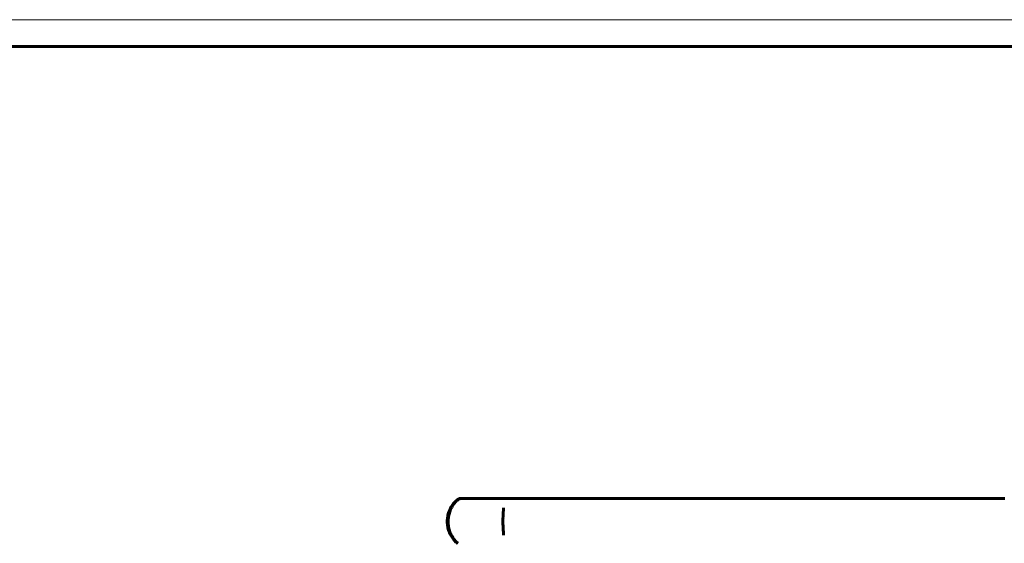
# Model space of a CAD drawing. Header units: millimetres. Extents: x 0 to 594, y 0 to 420.
# Tile 7 of 8: x 297 to 480, y 323 to 420. Entities that reach past the tile are written whole.
import ezdxf

# ---------------------------------------------------------------- set-up
doc = ezdxf.new("R2010")
doc.units = ezdxf.units.MM
doc.linetypes.add('K5LT_BASIC', pattern=[0])
doc.linetypes.add('K5LT_THIN', pattern=[0])
doc.layers.add('Системный слой (1)', color=251, linetype='Continuous', true_color=0x6c6c6c)

# ---------------------------------------------------------------- blocks, each defined once
blk = doc.blocks.new('U23')
at = {"layer": 'Системный слой (1)', "color": 143, "linetype": 'K5LT_BASIC', "lineweight": 60, "true_color": 0x33acca}
blk.add_line((379, 331.05), (379, 331.05), dxfattribs=at)
blk.add_line((379, 331.05), (379, 331.05), dxfattribs=at)
blk = doc.blocks.new('U38')
at = {"color": 7, "linetype": 'K5LT_THIN', "lineweight": 18, "true_color": 0xffffff}
blk.add_line((0, 420), (594, 420), dxfattribs=at)
at = {"color": 143, "linetype": 'K5LT_BASIC', "lineweight": 60, "true_color": 0x33acca}
blk.add_line((20, 415), (589, 415), dxfattribs=at)

msp = doc.modelspace()

# ---------------------------------------------------------------- linework, layer by layer
at = {"layer": 'Системный слой (1)', "color": 143, "linetype": 'K5LT_BASIC', "lineweight": 60, "true_color": 0x33acca}
for p, q in [((379.0018, 331.0483), (378.9095, 331.0483)), ((384.3836, 331.0483), (379.002, 331.0483)), ((387.7183, 331.0483), (384.3836, 331.0483)), ((402.0829, 331.0483), (387.7183, 331.0483)), ((407.8959, 331.0483), (402.0829, 331.0483)), ((427.9526, 331.0483), (407.8959, 331.0483)), ((434.9122, 331.0483), (427.9526, 331.0483)), ((456.0663, 331.0483), (434.9122, 331.0483)), ((462.5782, 331.0483), (456.0663, 331.0483)), ((479.9836, 331.0483), (462.5782, 331.0483)), ((386.8514, 329.3099), (386.8514, 329.3052)), ((386.8515, 324.2701), (386.8515, 324.263))]:
    msp.add_line(p, q, dxfattribs=at)
for centre, start, end in [((378.9095, 330.0483), 90, 127.153052), ((379.002, 330.0483), 90.00651, 128.305762)]:
    msp.add_arc(centre, 1, start, end, dxfattribs=at)
for centre, major_axis, ratio, start_param, end_param in [((379.002, 330.0483), (0, 1), 0.99736097, 0, 0.00010636), ((387.7183, 330.0483), (0, -1), 0.98739477, 3.14159265, 3.14166276), ((387.7183, 330.0483), (0, 1), 0.84937928, 0, 0.00003247), ((378.9095, 330.0483), (-0.6241, 0.7814), 0.90560716, 6.26066241, 6.27882567), ((379.002, 330.0483), (0.6526, -0.7577), 0.91404478, 3.10113424, 3.13512678), ((379.002, 323.5246), (-0.6526, -0.7577), 0.91404478, 0.00646855, 0.04045852)]:
    msp.add_ellipse(centre, major_axis=major_axis, ratio=ratio, start_param=start_param, end_param=end_param, dxfattribs=at)
for points, knots in [([(378.2886, 330.832), (378.2358, 330.7899), (378.1807, 330.7442), (378.0237, 330.6065), (377.9185, 330.5064), (377.7179, 330.2943), (377.622, 330.1843), (377.4347, 329.9472), (377.3434, 329.8212), (377.1734, 329.5591), (377.094, 329.4242), (376.9511, 329.1512), (376.8866, 329.0141), (376.7669, 328.7267), (376.7117, 328.5765), (376.6141, 328.2689), (376.5716, 328.1115), (376.5026, 327.7983), (376.4753, 327.6427), (376.4356, 327.3313), (376.4225, 327.1753), (376.4091, 326.8553), (376.4094, 326.6912), (376.424, 326.3661), (376.4383, 326.2046), (376.4803, 325.893), (376.5077, 325.7427), (376.5751, 325.4445), (376.6155, 325.2965), (376.7097, 325), (376.7639, 324.8526), (376.8829, 324.5663), (376.9482, 324.4273), (377.0856, 324.1647), (377.1577, 324.0405), (377.3134, 323.7961), (377.3972, 323.6771), (377.5724, 323.4486), (377.6635, 323.3406), (377.8472, 323.1393), (377.9401, 323.0464), (378.1182, 322.8815), (378.2033, 322.8091), (378.2849, 322.7438), (378.2868, 322.7423), (378.2886, 322.7409)], [0, 0, 0, 0, 0.85156602, 0.85156602, 2.35867699, 2.35867699, 3.70441458, 3.70441458, 4.9953224, 4.9953224, 6.19616569, 6.19616569, 7.28793107, 7.28793107, 8.38676089, 8.38676089, 9.47386522, 9.47386522, 10.499098, 10.499098, 11.50388828, 11.50388828, 12.54810075, 12.54810075, 13.59033736, 13.59033736, 14.58197875, 14.58197875, 15.60391968, 15.60391968, 16.68750299, 16.68750299, 17.7948726, 17.7948726, 18.89184267, 18.89184267, 20.08504204, 20.08504204, 21.36141702, 21.36141702, 22.68329849, 22.68329849, 23.97084358, 23.97084358, 23.9997591, 23.9997591, 23.9997591, 23.9997591]), ([(378.3541, 322.7633), (378.3105, 322.8008), (378.2649, 322.8412), (378.1332, 322.9635), (378.044, 323.0523), (377.8629, 323.2496), (377.771, 323.3581), (377.5908, 323.5917), (377.5029, 323.7156), (377.338, 323.9743), (377.2606, 324.1078), (377.1206, 324.3784), (377.0572, 324.5144), (376.94, 324.7976), (376.8861, 324.9447), (376.7895, 325.2482), (376.7466, 325.405), (376.6762, 325.7178), (376.648, 325.8733), (376.6062, 326.1836), (376.5921, 326.3384), (376.5759, 326.655), (376.5744, 326.8171), (376.5848, 327.1412), (376.5968, 327.3036), (376.634, 327.616), (376.6585, 327.7664), (376.72, 328.0638), (376.7571, 328.2108), (376.8438, 328.5057), (376.8942, 328.653), (377.0055, 328.9403), (377.0668, 329.0802), (377.1959, 329.3446), (377.2636, 329.4693), (377.4097, 329.715), (377.4885, 329.8349), (377.6532, 330.0654), (377.7389, 330.1747), (377.9112, 330.3783), (377.9983, 330.4725), (378.1761, 330.6514), (378.2662, 330.7339), (378.3507, 330.8067), (378.3524, 330.8082), (378.3541, 330.8097)], [0, 0, 0, 0, 0.76453152, 0.76453152, 2.14068825, 2.14068825, 3.5153643, 3.5153643, 4.81884565, 4.81884565, 6.03323859, 6.03323859, 7.13397106, 7.13397106, 8.23211516, 8.23211516, 9.32607979, 9.32607979, 10.36513152, 10.36513152, 11.36593947, 11.36593947, 12.41007233, 12.41007233, 13.45643192, 13.45643192, 14.45393691, 14.45393691, 15.46685497, 15.46685497, 16.54487539, 16.54487539, 17.65044829, 17.65044829, 18.7451184, 18.7451184, 19.93410359, 19.93410359, 21.20432444, 21.20432444, 22.51754586, 22.51754586, 23.97020525, 23.97020525, 23.99975852, 23.99975852, 23.99975852, 23.99975852]), ([(386.8515, 324.2701), (386.8514, 324.3062), (386.8509, 324.3441), (386.8493, 324.4078), (386.8486, 324.432), (386.8475, 324.4642), (386.8472, 324.4722), (386.8467, 324.488), (386.8464, 324.496), (386.8428, 324.5879), (386.8381, 324.68), (386.8269, 324.8769), (386.8204, 324.9817), (386.8065, 325.2064), (386.799, 325.327), (386.7847, 325.5784), (386.7779, 325.7094), (386.7665, 325.9715), (386.7618, 326.1026), (386.7552, 326.3685), (386.753, 326.5026), (386.7513, 326.7509), (386.7514, 326.8652), (386.7534, 327.1188), (386.7558, 327.2574), (386.7626, 327.5068), (386.7667, 327.6186), (386.7724, 327.7511), (386.7734, 327.774), (386.7804, 327.9241), (386.7871, 328.0482), (386.8013, 328.2927), (386.8088, 328.4128), (386.8182, 328.5627), (386.8204, 328.5983), (386.8268, 328.7032), (386.8308, 328.7704), (386.8367, 328.8748), (386.8387, 328.914), (386.8411, 328.962), (386.8416, 328.972), (386.8425, 328.9923), (386.843, 329.0025), (386.8439, 329.0214), (386.8442, 329.0302), (386.8453, 329.0561), (386.846, 329.0731), (386.8479, 329.124), (386.849, 329.157), (386.8508, 329.23), (386.8513, 329.2688), (386.8514, 329.3052)], [0, 0, 0, 0, 1.01359326, 1.01359326, 1.58649016, 1.58649016, 1.76728917, 1.76728917, 1.94808819, 1.94808819, 3.82920905, 3.82920905, 5.68460006, 5.68460006, 7.62453664, 7.62453664, 9.57526787, 9.57526787, 11.44047953, 11.44047953, 13.29544913, 13.29544913, 14.87191818, 14.87191818, 16.79000967, 16.79000967, 18.38485892, 18.38485892, 18.71741945, 18.71741945, 20.58757122, 20.58757122, 22.53705376, 22.53705376, 23.15981162, 23.15981162, 24.40532735, 24.40532735, 25.1898661, 25.1898661, 25.39980477, 25.39980477, 25.61799375, 25.61799375, 25.80741684, 25.80741684, 26.18626301, 26.18626301, 26.96764459, 26.96764459, 28, 28, 28, 28])]:
    msp.add_open_spline(points, degree=3, knots=knots, dxfattribs=at)

# ---------------------------------------------------------------- block references
msp.add_blockref('U38', (0, 0))
at = {"layer": 'Системный слой (1)'}
msp.add_blockref('U23', (0, 0), dxfattribs=at)

doc.saveas('drawing.dxf')
